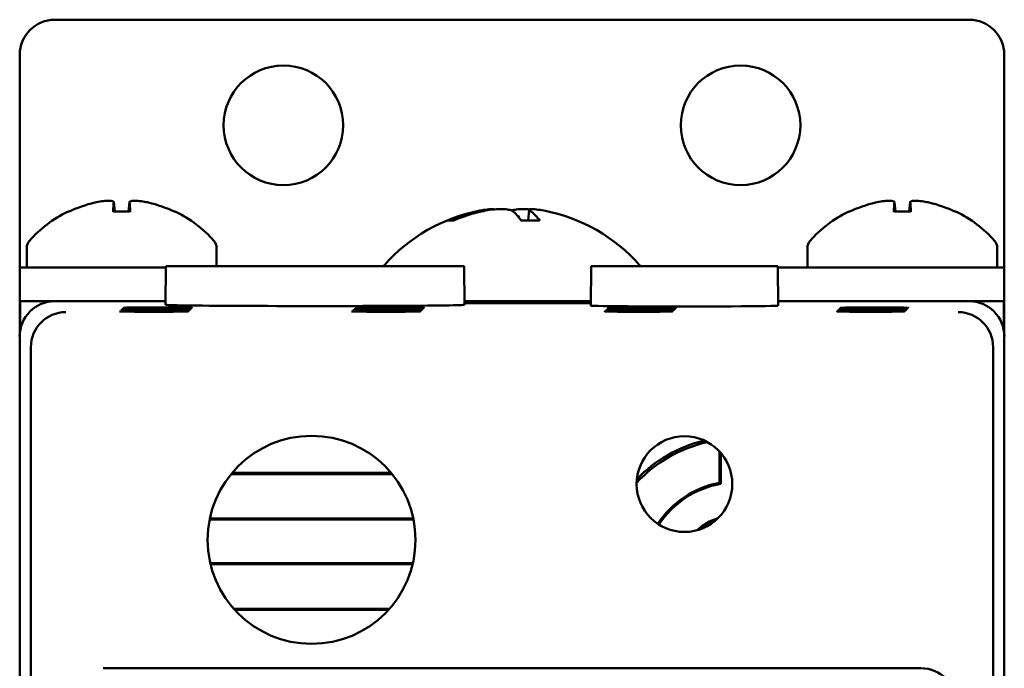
# Model space of a CAD drawing. Header units: inches. Extents: x 2.1 to 23.1, y 0.4 to 17.8.
# Tile 7 of 12: x 9.9 to 11.3, y 10.6 to 11.6. Entities that reach past the tile are written whole.
import ezdxf

# ---------------------------------------------------------------- set-up
doc = ezdxf.new("R2010")
doc.units = ezdxf.units.IN
doc.header["$LTSCALE"] = 0.8
doc.header["$MEASUREMENT"] = 0
doc.layers.add('Visible (ANSI)', color=7, linetype='Continuous', lineweight=50)

msp = doc.modelspace()

# ---------------------------------------------------------------- linework, layer by layer
at = {"layer": 'Visible (ANSI)'}
for p, q in [((9.9074, 11.5571), (11.2074, 11.5571)), ((9.8574, 11.2049), (9.8574, 11.5071)), ((11.2574, 11.5071), (11.2574, 11.2049)), ((10.0146, 11.2847), (9.9902, 11.2847)), ((9.9914, 11.2977), (9.9925, 11.2847)), ((10.0134, 11.2977), (10.0123, 11.2847)), ((10.5816, 11.287), (10.5803, 11.272)), ((11.1246, 11.2847), (11.1002, 11.2847)), ((11.1014, 11.2977), (11.1025, 11.2847)), ((11.1234, 11.2977), (11.1223, 11.2847)), ((10.4742, 11.272), (10.4675, 11.272)), ((10.5963, 11.272), (10.5704, 11.272)), ((9.8674, 11.233), (9.8674, 11.2049)), ((10.1374, 11.233), (10.1374, 11.2071)), ((10.9774, 11.233), (10.9774, 11.2049)), ((11.2474, 11.233), (11.2474, 11.2049)), ((9.8574, 11.2049), (9.9074, 11.2049)), ((9.8574, 11.2049), (9.8574, 11.1571)), ((9.8574, 11.2049), (9.8574, 11.2049)), ((9.9317, 11.2049), (9.9074, 11.2049)), ((9.9317, 11.2049), (10.0654, 11.2049)), ((10.0654, 11.2071), (10.0649, 11.1521)), ((10.0654, 11.2071), (10.4894, 11.2071)), ((10.4894, 11.2071), (10.4899, 11.1521)), ((10.6701, 11.2071), (10.6696, 11.1508)), ((10.6701, 11.2071), (10.9352, 11.2071)), ((10.9352, 11.2071), (10.9357, 11.1508)), ((11.0417, 11.2049), (10.9352, 11.2049)), ((11.0417, 11.2049), (11.1831, 11.2049)), ((11.2074, 11.2049), (11.1831, 11.2049)), ((11.2074, 11.2049), (11.2574, 11.2049)), ((11.2574, 11.1571), (11.2574, 11.2049)), ((11.2574, 11.2049), (11.2574, 11.2049)), ((9.8574, 11.1571), (9.858, 11.1571)), ((9.8574, 11.1571), (9.8574, 11.1071)), ((9.858, 11.115), (9.858, 11.1571)), ((9.858, 11.1571), (9.9074, 11.1571)), ((10.065, 11.1571), (9.9074, 11.1571)), ((10.6697, 11.1571), (10.4898, 11.1571)), ((10.4899, 11.1556), (10.6696, 11.1556)), ((10.6696, 11.1544), (10.4899, 11.1544)), ((10.7328, 11.1448), (10.7328, 11.1439)), ((10.7328, 11.1448), (10.7457, 11.1448)), ((10.7346, 11.1465), (10.7346, 11.1457)), ((10.7346, 11.1465), (10.7474, 11.1465)), ((10.7474, 11.1457), (10.7346, 11.1457)), ((10.7363, 11.1483), (10.7363, 11.1474)), ((10.7363, 11.1483), (10.7492, 11.1483)), ((10.7492, 11.1474), (10.7363, 11.1474)), ((10.7457, 11.1448), (10.7457, 11.1439)), ((10.7474, 11.1465), (10.7474, 11.1457)), ((10.7492, 11.1483), (10.7492, 11.1474)), ((11.2074, 11.1571), (10.9356, 11.1571)), ((11.0628, 11.1448), (11.0628, 11.1439)), ((11.0628, 11.1448), (11.0757, 11.1448)), ((11.0646, 11.1465), (11.0646, 11.1457)), ((11.0646, 11.1465), (11.0774, 11.1465)), ((11.0774, 11.1457), (11.0646, 11.1457)), ((11.0663, 11.1483), (11.0663, 11.1474)), ((11.0663, 11.1483), (11.0792, 11.1483)), ((11.0792, 11.1474), (11.0663, 11.1474)), ((11.0757, 11.1448), (11.0757, 11.1439)), ((11.0774, 11.1465), (11.0774, 11.1457)), ((11.0792, 11.1483), (11.0792, 11.1474)), ((11.2074, 11.1571), (11.2568, 11.1571)), ((11.2568, 11.1571), (11.2574, 11.1571)), ((11.2568, 11.1571), (11.2568, 11.115)), ((11.2574, 11.1071), (11.2574, 11.1571)), ((10.7311, 11.143), (10.7311, 11.1422)), ((10.7311, 11.143), (10.7439, 11.143)), ((10.7439, 11.1422), (10.7311, 11.1422)), ((10.7457, 11.1439), (10.7328, 11.1439)), ((10.7439, 11.143), (10.7439, 11.1422)), ((11.0611, 11.143), (11.0611, 11.1422)), ((11.0611, 11.143), (11.0739, 11.143)), ((11.0739, 11.1422), (11.0611, 11.1422)), ((11.0757, 11.1439), (11.0628, 11.1439)), ((11.0739, 11.143), (11.0739, 11.1422)), ((9.8574, 11.1071), (9.8574, 10.2871)), ((11.2574, 10.2871), (11.2574, 11.1071)), ((9.8732, 7.7229), (9.8732, 11.0913)), ((11.2416, 11.0913), (11.2416, 7.7229)), ((10.8524, 10.8993), (10.8524, 10.9436)), ((10.8542, 10.9416), (10.8542, 10.8977)), ((10.387, 10.9115), (10.1579, 10.9115)), ((10.3856, 10.9131), (10.1592, 10.9131)), ((10.1274, 10.8468), (10.4174, 10.8468)), ((10.1277, 10.8484), (10.4171, 10.8484)), ((10.4165, 10.785), (10.1283, 10.785)), ((10.4161, 10.7834), (10.1287, 10.7834)), ((10.1616, 10.7203), (10.3832, 10.7203)), ((10.163, 10.7187), (10.3818, 10.7187)), ((11.1389, 10.6356), (9.9759, 10.6356))]:
    msp.add_line(p, q, dxfattribs=at)
for centre, radius in [((10.2324, 11.4071), 0.085), ((10.8824, 11.4071), 0.085), ((10.2724, 10.8181), 0.1478), ((10.8026, 10.8973), 0.068)]:
    msp.add_circle(centre, radius, dxfattribs=at)
for centre, radius, start, end in [((9.9074, 11.5071), 0.05, 90, 180), ((11.2074, 11.5071), 0.05, 0, 90), ((10.0024, 11.1264), 0.1755, 115.9738, 138.3884), ((9.928, 11.2791), 0.0056, 93.0312, 115.9738), ((10.0768, 11.2791), 0.0056, 64.0262, 86.9688), ((10.0024, 11.1264), 0.1755, 41.6116, 64.0262), ((10.5574, 11.0476), 0.2425, 100.8266, 138.4591), ((10.5574, 11.0476), 0.2425, 41.5409, 79.1734), ((11.1124, 11.1264), 0.1755, 115.9738, 138.3884), ((11.038, 11.2791), 0.0056, 93.0312, 115.9738), ((11.1868, 11.2791), 0.0056, 64.0262, 86.9688), ((11.1124, 11.1264), 0.1755, 41.6116, 64.0262), ((9.8824, 11.233), 0.015, 138.3884, 180), ((10.1224, 11.233), 0.015, 0, 41.6116), ((10.9924, 11.233), 0.015, 138.3884, 180), ((11.2324, 11.233), 0.015, 0, 41.6116), ((10.3909, 11.1952), 0.02, 138.4591, 143.3755), ((10.7239, 11.1952), 0.02, 36.6245, 41.5409), ((10.8774, 10.7671), 0.1945, 102.5279, 137.2191), ((10.8774, 10.7671), 0.1978, 103.6853, 136.0617), ((10.8774, 10.7671), 0.1345, 100.7121, 146.8179), ((10.8774, 10.7671), 0.1327, 100.0612, 146.8153), ((10.8774, 10.7671), 0.0863, 107.9565, 131.7905), ((10.8774, 10.7671), 0.084, 111.7175, 128.0295)]:
    msp.add_arc(centre, radius, start, end, dxfattribs=at)
for centre, major_axis, ratio, start_param, end_param in [((10.002, 11.1269), (0.1419, 0.103), 0.994184, 1.162703, 1.391464), ((10.0087, 11.1269), (-0.0153, 0.1747), 0.063267, 0.217042, 0.445804), ((9.9961, 11.1269), (0.0153, 0.1747), 0.063267, 5.837382, 6.066143), ((10.0028, 11.1269), (0.1419, -0.103), 0.994184, 1.750128, 1.978889), ((10.5598, 11.0485), (-0.0807, 0.2284), 0.965147, 6.148166, 6.347066), ((10.5543, 11.0485), (0.0626, 0.234), 0.941411, 0.440211, 0.639111), ((10.5667, 11.0485), (-0.0218, 0.2413), 0.24677, 5.8685, 6.067399), ((10.5484, 11.0485), (0.0223, 0.2412), 0.325805, 5.920934, 6.119834), ((11.112, 11.1269), (0.1419, 0.103), 0.994184, 1.162703, 1.391464), ((11.1187, 11.1269), (-0.0153, 0.1747), 0.063267, 0.217042, 0.445804), ((11.1061, 11.1269), (0.0153, 0.1747), 0.063267, 5.837382, 6.066143), ((11.1128, 11.1269), (0.1419, -0.103), 0.994184, 1.750128, 1.978889), ((9.9074, 11.1071), (-0.0354, 0.0354), 0.999924, 5.497825, 7.068545), ((10.2774, 11.1521), (-0.2125, 0), 0.008727, 6.28311, 9.424854), ((10.8026, 11.1508), (-0.133, 0), 0.008727, 6.283109, 9.424854), ((10.7393, 11.1443), (-0.0482, 0), 0.008727, 4.846382, 7.720009), ((10.741, 11.1461), (-0.0482, 0), 0.008727, 4.846382, 7.720009), ((10.7427, 11.1478), (-0.0482, 0), 0.008727, 4.846382, 7.720009), ((10.7393, 11.1443), (-0.0482, 0), 0.008727, 1.704769, 4.578396), ((10.741, 11.1461), (-0.0482, 0), 0.008727, 1.704769, 4.578396), ((10.7427, 11.1478), (-0.0482, 0), 0.008727, 1.704769, 4.578396), ((11.0693, 11.1443), (-0.0482, 0), 0.008727, 4.846382, 7.720009), ((11.071, 11.1461), (-0.0482, 0), 0.008727, 4.846382, 7.720009), ((11.0727, 11.1478), (-0.0482, 0), 0.008727, 4.846382, 7.720009), ((11.0693, 11.1443), (-0.0482, 0), 0.008727, 1.704769, 4.578396), ((11.071, 11.1461), (-0.0482, 0), 0.008727, 1.704769, 4.578396), ((11.0727, 11.1478), (-0.0482, 0), 0.008727, 1.704769, 4.578396), ((11.2074, 11.1071), (0.0354, 0.0354), 0.999924, 5.497825, 7.068545), ((9.9228, 11.0917), (-0.0192, -0.0463), 0.987735, 3.538674, 5.100744), ((10.7375, 11.1426), (-0.0482, 0), 0.008727, 4.846382, 7.720009), ((10.7375, 11.1426), (-0.0482, 0), 0.008727, 1.704769, 4.578396), ((11.0675, 11.1426), (-0.0482, 0), 0.008727, 4.846382, 7.720009), ((11.0675, 11.1426), (-0.0482, 0), 0.008727, 1.704769, 4.578396), ((11.192, 11.0917), (-0.0192, 0.0463), 0.987735, 4.324034, 5.886104), ((9.9232, 11.0913), (-0.0354, 0.0354), 0.999924, 0.77671, 0.78536), ((11.1916, 11.0913), (0.0354, 0.0354), 0.999924, 5.497825, 5.506476), ((11.1389, 10.5856), (0.0354, 0.0354), 0.999924, 5.497825, 7.068545)]:
    msp.add_ellipse(centre, major_axis=major_axis, ratio=ratio, start_param=start_param, end_param=end_param, dxfattribs=at)
for centre in [(10.05, 11.1443), (10.0517, 11.1461), (10.0534, 11.1478), (10.38, 11.1443), (10.3817, 11.1461), (10.3834, 11.1478), (10.0482, 11.1426), (10.3782, 11.1426)]:
    msp.add_ellipse(centre, major_axis=(-0.0489, 0), ratio=0.008727, dxfattribs=at)
for points, knots in [([(9.9643, 11.2974), (9.9674, 11.2981), (9.9709, 11.2987), (9.9772, 11.2996), (9.9802, 11.2998), (9.985, 11.3), (9.9872, 11.2998), (9.9902, 11.2992), (9.991, 11.2987), (9.9914, 11.2978), (9.9914, 11.2976), (9.9914, 11.2974)], [0, 0, 0, 0, 0.0245201, 0.0245201, 0.0490401, 0.0490401, 0.0733788, 0.0733788, 0.0977174, 0.0977174, 0.1059587, 0.1059587, 0.1059587, 0.1059587]), ([(10.0135, 11.2974), (10.0133, 11.2981), (10.0138, 11.2987), (10.016, 11.2996), (10.0178, 11.2998), (10.0221, 11.3), (10.0248, 11.2998), (10.0308, 11.2992), (10.0341, 11.2987), (10.0383, 11.2978), (10.0394, 11.2976), (10.0405, 11.2974)], [0, 0, 0, 0, 0.0245201, 0.0245201, 0.0490401, 0.0490401, 0.0733788, 0.0733788, 0.0977174, 0.0977174, 0.1059587, 0.1059587, 0.1059587, 0.1059587]), ([(11.0743, 11.2974), (11.0774, 11.2981), (11.0809, 11.2987), (11.0872, 11.2996), (11.0902, 11.2998), (11.095, 11.3), (11.0972, 11.2998), (11.1002, 11.2992), (11.101, 11.2987), (11.1014, 11.2978), (11.1014, 11.2976), (11.1014, 11.2974)], [0, 0, 0, 0, 0.0245201, 0.0245201, 0.0490401, 0.0490401, 0.0733788, 0.0733788, 0.0977174, 0.0977174, 0.1059587, 0.1059587, 0.1059587, 0.1059587]), ([(11.1235, 11.2974), (11.1233, 11.2981), (11.1238, 11.2987), (11.126, 11.2996), (11.1278, 11.2998), (11.1321, 11.3), (11.1348, 11.2998), (11.1408, 11.2992), (11.1441, 11.2987), (11.1483, 11.2978), (11.1494, 11.2976), (11.1505, 11.2974)], [0, 0, 0, 0, 0.0245201, 0.0245201, 0.0490401, 0.0490401, 0.0733788, 0.0733788, 0.0977174, 0.0977174, 0.1059587, 0.1059587, 0.1059587, 0.1059587]), ([(9.9901, 11.2842), (9.9901, 11.2842), (9.9901, 11.2843), (9.9901, 11.2846), (9.9902, 11.2847), (9.9902, 11.2847)], [0.015061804, 0.015061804, 0.015061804, 0.015061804, 0.015911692, 0.015911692, 0.021209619, 0.021209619, 0.021209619, 0.021209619]), ([(10.0146, 11.2847), (10.0146, 11.2847), (10.0147, 11.2846), (10.0147, 11.2843), (10.0147, 11.2842), (10.0147, 11.2842)], [0.063402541, 0.063402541, 0.063402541, 0.063402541, 0.068700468, 0.068700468, 0.069550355, 0.069550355, 0.069550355, 0.069550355]), ([(10.5327, 11.2876), (10.5322, 11.2878), (10.5312, 11.288), (10.5282, 11.288), (10.5257, 11.2879), (10.5194, 11.2871), (10.5157, 11.2865), (10.5112, 11.2857), (10.5104, 11.2855), (10.5095, 11.2853)], [0.03899714, 0.03899714, 0.03899714, 0.03899714, 0.06091597, 0.06091597, 0.0912553, 0.0912553, 0.12159464, 0.12159464, 0.12829742, 0.12829742, 0.12829742, 0.12829742]), ([(10.517, 11.2853), (10.5208, 11.2861), (10.525, 11.2868), (10.5334, 11.2877), (10.5376, 11.2879), (10.5448, 11.288), (10.5482, 11.2879), (10.5539, 11.2871), (10.556, 11.2865), (10.5576, 11.2857), (10.5579, 11.2855), (10.5581, 11.2853)], [0, 0, 0, 0, 0.030458, 0.030458, 0.060916, 0.060916, 0.0912553, 0.0912553, 0.1215946, 0.1215946, 0.1282974, 0.1282974, 0.1282974, 0.1282974]), ([(10.5821, 11.2876), (10.5791, 11.2878), (10.5762, 11.288), (10.57, 11.288), (10.5666, 11.2879), (10.561, 11.2871), (10.5588, 11.2865), (10.5574, 11.2858), (10.5574, 11.2858), (10.5574, 11.2858)], [0.03899714, 0.03899714, 0.03899714, 0.03899714, 0.06091597, 0.06091597, 0.0912553, 0.0912553, 0.12159464, 0.12159464, 0.12200406, 0.12200406, 0.12200406, 0.12200406]), ([(10.5832, 11.2853), (10.582, 11.2861), (10.5814, 11.2868), (10.5819, 11.2877), (10.5831, 11.2879), (10.5866, 11.288), (10.5891, 11.2879), (10.5954, 11.2871), (10.5991, 11.2865), (10.6028, 11.2858), (10.6029, 11.2858), (10.6029, 11.2858)], [0, 0, 0, 0, 0.030458, 0.030458, 0.060916, 0.060916, 0.0912553, 0.0912553, 0.1215946, 0.1215946, 0.1220041, 0.1220041, 0.1220041, 0.1220041]), ([(11.1001, 11.2842), (11.1001, 11.2842), (11.1001, 11.2843), (11.1001, 11.2846), (11.1002, 11.2847), (11.1002, 11.2847)], [0.015061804, 0.015061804, 0.015061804, 0.015061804, 0.015911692, 0.015911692, 0.021209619, 0.021209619, 0.021209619, 0.021209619]), ([(11.1246, 11.2847), (11.1246, 11.2847), (11.1247, 11.2846), (11.1247, 11.2843), (11.1247, 11.2842), (11.1247, 11.2842)], [0.063402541, 0.063402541, 0.063402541, 0.063402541, 0.068700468, 0.068700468, 0.069550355, 0.069550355, 0.069550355, 0.069550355]), ([(10.4652, 11.2715), (10.4652, 11.2715), (10.4652, 11.2715), (10.4659, 11.2718), (10.4668, 11.272), (10.4675, 11.272)], [0.017596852, 0.017596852, 0.017596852, 0.017596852, 0.01762601, 0.01762601, 0.023499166, 0.023499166, 0.023499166, 0.023499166]), ([(10.5963, 11.272), (10.5966, 11.272), (10.5969, 11.2718), (10.5971, 11.2715), (10.5971, 11.2715), (10.5971, 11.2715)], [0.070224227, 0.070224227, 0.070224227, 0.070224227, 0.076097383, 0.076097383, 0.076126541, 0.076126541, 0.076126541, 0.076126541])]:
    msp.add_open_spline(points, degree=3, knots=knots, dxfattribs=at)
msp.add_open_spline([(10.8524, 10.8993), (10.8533, 10.8985), (10.8542, 10.8977)], degree=2, dxfattribs=at)

doc.saveas('drawing.dxf')
